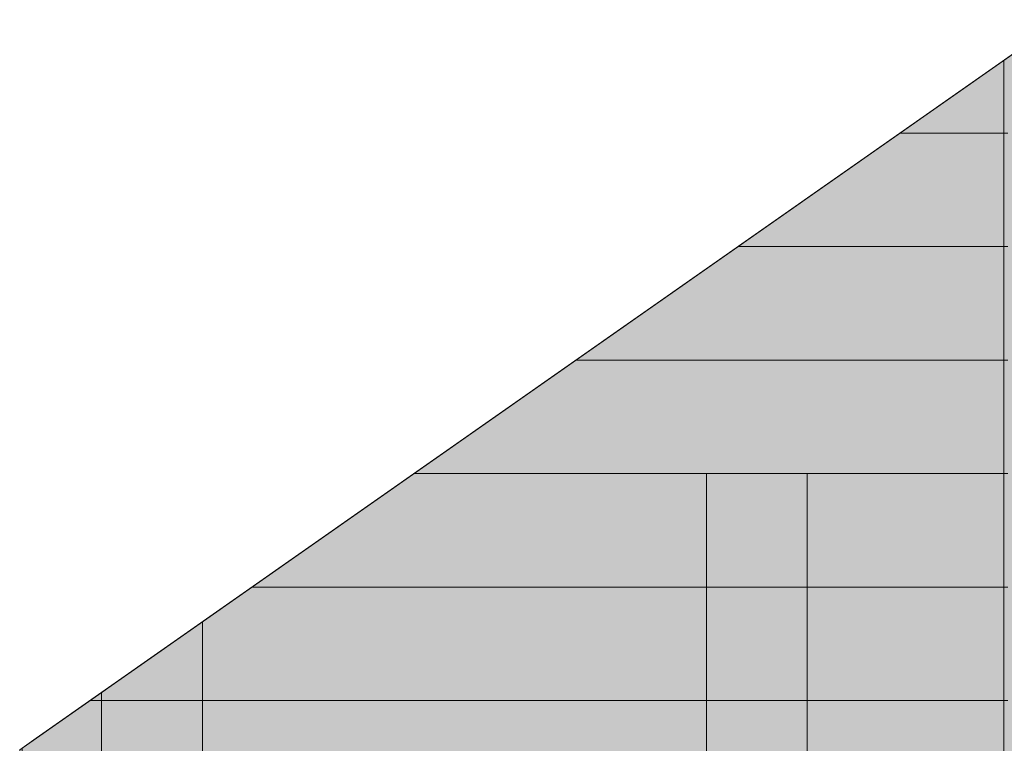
# Model space of a CAD drawing. Header units: millimetres. Extents: x -30937 to 3858, y -15507 to 17281.
# Tile 8 of 17: x -9534 to -5565, y 5314 to 8230. Entities that reach past the tile are written whole.
import ezdxf

# ---------------------------------------------------------------- set-up
doc = ezdxf.new("R2010")
doc.units = ezdxf.units.MM
for name, color, linetype in [('FILL-EPS', 7, 'Continuous'), ('LINE-C_2E8C94', 7, 'Continuous'), ('LINE-C_337880', 7, 'Continuous')]:
    doc.layers.add(name, color=color, linetype=linetype)

msp = doc.modelspace()

# ---------------------------------------------------------------- hatches: boundary and pattern name
at = {"layer": 'FILL-EPS', "true_color": 0xccffff}
h = msp.add_hatch(color=7, dxfattribs=at)
h.dxf.hatch_style = 1
h.paths.add_polyline_path([(-9534.1, 2743.2), (-9534.1, 5288.2), (-5333.4, 8229.6), (-4556.6, 8229.6), (-355.8, 5288.2), (-355.8, 2743.2), (-9534.1, 2743.2)])
h.paths.add_polyline_path([(-5633, 3632.6), (-4932.5, 3632.6), (-4932.5, 4699.9), (-5633, 4699.9)], flags=0)
h = msp.add_hatch(color=7, dxfattribs=at)
h.dxf.hatch_style = 1
h.paths.add_polyline_path([(-9534.1, 2743.2), (-9534.1, 5288.2), (-9524.2, 5295.2), (-5333.4, 8229.6), (-4556.6, 8229.6), (-4462.4, 8163.6), (-4460.7, 8162.5), (-4460.7, 8162.5), (-4460.7, 8162.5), (-4460.7, 8162.5), (-365.8, 5295.2), (-355.8, 5288.2), (-355.8, 5029.2), (-355.8, 2743.2)])
h.paths.add_polyline_path([(-5658, 3632.6), (-4907.5, 3632.6), (-4907.5, 4724.9), (-5658, 4724.9)], flags=0)
h = msp.add_hatch(color=7, dxfattribs=at)
h.dxf.hatch_style = 1
h.paths.add_polyline_path([(-9534.1, 2743.2), (-9534.1, 5029.2), (-9524.2, 5029.2), (-9524.2, 5295.2), (-9467.8, 5334.7), (-5429.4, 8162.4), (-5429.3, 8162.5), (-5417.5, 8170.7), (-5333.4, 8229.6), (-4556.6, 8229.6), (-365.8, 5295.2), (-365.8, 5029.2), (-355.8, 5029.2), (-355.8, 2743.2)])
h.paths.add_polyline_path([(-5993.4, 4724.8), (-5995, 4724.9), (-5995, 3632.6), (-5244.5, 3632.6), (-5244.5, 4724.9), (-5993.4, 4724.9)], flags=0)
h = msp.add_hatch(color=7, dxfattribs=at)
h.dxf.hatch_style = 1
h.paths.add_polyline_path([(-9534.1, 2743.2), (-9534.1, 5288.2), (-5333.4, 8229.6), (-4556.6, 8229.6), (-355.8, 5288.2), (-355.8, 2743.2)])
h.paths.add_polyline_path([(-5970, 4699.9), (-5970, 3632.6), (-5269.5, 3632.6), (-5269.5, 4699.9)], flags=0)

# ---------------------------------------------------------------- linework, layer by layer
at = {"layer": 'LINE-C_2E8C94', "lineweight": 5}
for points in [[(-9534.1, 2743.2), (-9534.1, 5288.2), (-9534.1, 5288.2), (-9534.1, 5288.2), (-5333.4, 8229.6), (-4556.6, 8229.6), (-4556.6, 8229.6), (-4556.6, 8229.6), (-4556.6, 8229.6), (-4556.6, 8229.6), (-355.8, 5288.2), (-355.8, 2743.2), (-355.8, 2743.2), (-9534.1, 2743.2), (-9534.1, 2743.2)], [(-9534.1, 2743.2), (-9534.1, 5288.2), (-9524.2, 5295.2), (-5333.4, 8229.6), (-4556.6, 8229.6), (-4462.4, 8163.6), (-4460.7, 8162.5), (-4460.7, 8162.5), (-4460.7, 8162.5), (-4460.7, 8162.5), (-365.8, 5295.2), (-355.8, 5288.2), (-355.8, 5029.2), (-355.8, 2743.2)], [(-9534.1, 2743.2), (-9534.1, 5029.2), (-9524.2, 5029.2), (-9524.2, 5295.2), (-9467.8, 5334.7), (-5429.4, 8162.4), (-5429.3, 8162.5), (-5429.3, 8162.5), (-5417.5, 8170.7), (-5333.4, 8229.6), (-4556.6, 8229.6), (-4556.6, 8229.6), (-4556.6, 8229.6), (-4556.6, 8229.6), (-365.8, 5295.2), (-365.8, 5029.2), (-355.8, 5029.2), (-355.8, 2743.2)], [(-9534.1, 2743.2), (-9534.1, 5288.2), (-9534.1, 5288.2), (-5333.4, 8229.6), (-5333.4, 8229.6), (-5333.4, 8229.6), (-4556.6, 8229.6), (-355.8, 5288.2), (-355.8, 2743.2), (-9534.1, 2743.2)]]:
    msp.add_lwpolyline(points, close=True, dxfattribs=at)
at = {"layer": 'LINE-C_337880', "lineweight": 5}
for p, q in [((-5567.4, 7772.4), (-5567.4, 8064.6)), ((-5567.4, 7772.4), (-5567.4, 8064.6)), ((-5984.6, 7772.4), (-5551.4, 7772.4)), ((-5984.6, 7772.4), (-5551.4, 7772.4)), ((-5984.6, 7772.4), (-5567.4, 7772.4)), ((-5984.6, 7772.4), (-5567.4, 7772.4)), ((-5567.4, 7315.2), (-5567.4, 7772.4)), ((-5567.4, 7315.2), (-5567.4, 7772.4)), ((-6637.5, 7315.2), (-5551.3, 7315.2)), ((-6637.5, 7315.2), (-5551.3, 7315.2)), ((-6637.5, 7315.2), (-5567.4, 7315.2)), ((-6637.5, 7315.2), (-5567.4, 7315.2)), ((-5567.3, 6858), (-5567.3, 7315.2)), ((-5567.3, 6858), (-5567.3, 7315.2)), ((-7290.5, 6858), (-5551.4, 6858)), ((-7290.5, 6858), (-5551.4, 6858)), ((-7290.5, 6858), (-5567.3, 6858)), ((-7290.5, 6858), (-5567.3, 6858)), ((-5567.3, 6400.8), (-5567.3, 6858)), ((-5567.3, 6400.8), (-5567.3, 6858)), ((-7943.4, 6400.8), (-6765.8, 6400.8)), ((-7943.4, 6400.8), (-6765.8, 6400.8)), ((-7943.4, 6400.8), (-6359.4, 6400.8)), ((-7943.4, 6400.8), (-6359.4, 6400.8)), ((-6765.8, 5943.6), (-6765.8, 6400.8)), ((-6765.8, 6400.8), (-5551.4, 6400.8)), ((-6765.8, 5943.6), (-6765.8, 6400.8)), ((-6765.8, 6400.8), (-5551.4, 6400.8)), ((-6359.4, 5943.6), (-6359.4, 6400.8)), ((-6359.4, 6400.8), (-5567.4, 6400.8)), ((-6359.4, 5943.6), (-6359.4, 6400.8)), ((-6359.4, 6400.8), (-5567.4, 6400.8)), ((-5567.4, 5943.6), (-5567.4, 6400.8)), ((-5567.4, 5943.6), (-5567.4, 6400.8)), ((-8596.4, 5943.6), (-6765.8, 5943.6)), ((-8596.4, 5943.6), (-6765.8, 5943.6)), ((-8596.4, 5943.6), (-6765.8, 5943.6)), ((-8596.4, 5943.6), (-6765.8, 5943.6)), ((-6765.8, 5943.6), (-6359.4, 5943.6)), ((-6765.8, 5943.6), (-6359.4, 5943.6)), ((-6765.8, 5486.4), (-6765.8, 5943.6)), ((-6765.8, 5943.6), (-6359.4, 5943.6)), ((-6765.8, 5486.4), (-6765.8, 5943.6)), ((-6765.8, 5943.6), (-6359.4, 5943.6)), ((-6359.4, 5486.4), (-6359.4, 5943.6)), ((-6359.4, 5943.6), (-5551.4, 5943.6)), ((-6359.4, 5486.4), (-6359.4, 5943.6)), ((-6359.4, 5943.6), (-5551.4, 5943.6)), ((-6359.4, 5943.6), (-5567.4, 5943.6)), ((-6359.4, 5943.6), (-5567.4, 5943.6)), ((-5567.4, 5486.4), (-5567.4, 5943.6)), ((-5567.4, 5486.4), (-5567.4, 5943.6)), ((-8797.8, 5486.4), (-8797.8, 5802.6)), ((-8797.8, 5486.4), (-8797.8, 5802.6)), ((-9204.2, 5486.4), (-9204.2, 5518)), ((-9204.2, 5486.4), (-9204.2, 5518)), ((-9249.3, 5486.4), (-9204.2, 5486.4)), ((-9249.3, 5486.4), (-9204.2, 5486.4)), ((-9249.3, 5486.4), (-9204.2, 5486.4)), ((-9249.3, 5486.4), (-9204.2, 5486.4)), ((-9204.2, 5029.2), (-9204.2, 5486.4)), ((-9204.2, 5486.4), (-8797.8, 5486.4)), ((-9204.2, 5029.2), (-9204.2, 5486.4)), ((-9204.2, 5486.4), (-8797.8, 5486.4)), ((-9204.2, 5486.4), (-8797.8, 5486.4)), ((-9204.2, 5486.4), (-8797.8, 5486.4)), ((-8797.8, 5486.4), (-6765.8, 5486.4)), ((-8797.8, 5486.4), (-6765.8, 5486.4)), ((-8797.8, 5029.2), (-8797.8, 5486.4)), ((-8797.8, 5486.4), (-6765.8, 5486.4)), ((-8797.8, 5029.2), (-8797.8, 5486.4)), ((-8797.8, 5486.4), (-6765.8, 5486.4)), ((-6765.8, 5029.2), (-6765.8, 5486.4)), ((-6765.8, 5486.4), (-6359.4, 5486.4)), ((-6765.8, 5029.2), (-6765.8, 5486.4)), ((-6765.8, 5486.4), (-6359.4, 5486.4)), ((-6765.8, 5486.4), (-6359.4, 5486.4)), ((-6765.8, 5486.4), (-6359.4, 5486.4)), ((-6359.4, 5486.4), (-5551.4, 5486.4)), ((-6359.4, 5486.4), (-5551.4, 5486.4)), ((-6359.4, 5029.2), (-6359.4, 5486.4)), ((-6359.4, 5486.4), (-5567.4, 5486.4)), ((-6359.4, 5029.2), (-6359.4, 5486.4)), ((-6359.4, 5486.4), (-5567.4, 5486.4)), ((-5567.4, 5029.2), (-5567.4, 5486.4)), ((-5567.4, 5029.2), (-5567.4, 5486.4))]:
    msp.add_line(p, q, dxfattribs=at)

doc.saveas('drawing.dxf')
